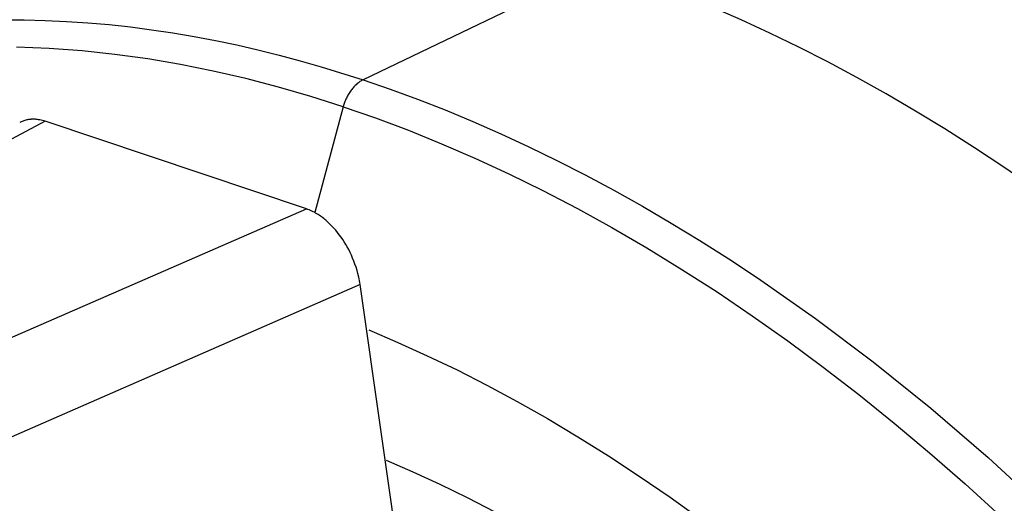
# Model space of a CAD drawing. Header units: millimetres. Extents: x -2637 to -1637, y 678 to 1678.
# Tile 12 of 256: x -2431 to -2416, y 1076 to 1083. Entities that reach past the tile are written whole.
import ezdxf

# ---------------------------------------------------------------- set-up
doc = ezdxf.new("R2010")
doc.units = ezdxf.units.MM
doc.layers.add('Make2D$B.SHOW mini', color=7, linetype='Continuous', true_color=0x000000)

msp = doc.modelspace()

# ---------------------------------------------------------------- linework, layer by layer
at = {"layer": 'Make2D$B.SHOW mini', "color": 18, "lineweight": -3, "true_color": 0x000000}
for points in [[(-2422.25, 1083.763), (-2425.817, 1082.045)], [(-2410.086, 1075.436), (-2410.931, 1076.321), (-2411.79, 1077.166), (-2412.659, 1077.969), (-2413.536, 1078.728), (-2414.42, 1079.443), (-2415.307, 1080.112), (-2415.75, 1080.428), (-2416.194, 1080.733), (-2416.638, 1081.027), (-2417.081, 1081.308), (-2417.523, 1081.577), (-2417.963, 1081.835), (-2418.403, 1082.08), (-2418.84, 1082.314), (-2419.276, 1082.536), (-2419.709, 1082.746), (-2420.14, 1082.944), (-2420.568, 1083.131), (-2420.994, 1083.306), (-2421.416, 1083.47), (-2421.835, 1083.622), (-2422.25, 1083.763)], [(-2431.227, 1082.945), (-2430.91, 1082.944), (-2430.591, 1082.937), (-2430.272, 1082.923), (-2429.953, 1082.902), (-2429.633, 1082.874), (-2429.313, 1082.839), (-2428.994, 1082.798), (-2428.674, 1082.75), (-2428.354, 1082.696), (-2428.035, 1082.635), (-2427.716, 1082.569), (-2427.397, 1082.496), (-2427.08, 1082.417), (-2426.763, 1082.333), (-2426.446, 1082.242), (-2425.817, 1082.045)], [(-2426.117, 1081.642), (-2426.602, 1081.796), (-2427.089, 1081.937), (-2427.578, 1082.064), (-2428.069, 1082.177), (-2428.561, 1082.275), (-2429.053, 1082.359), (-2429.546, 1082.427), (-2430.039, 1082.479), (-2430.532, 1082.514), (-2431.023, 1082.534)], [(-2425.817, 1082.045), (-2425.829, 1082.039), (-2425.841, 1082.033), (-2425.853, 1082.026), (-2425.865, 1082.018), (-2425.877, 1082.01), (-2425.888, 1082.001), (-2425.9, 1081.992), (-2425.912, 1081.983), (-2425.923, 1081.972), (-2425.935, 1081.962), (-2425.946, 1081.95), (-2425.957, 1081.939), (-2425.968, 1081.927), (-2425.979, 1081.914), (-2425.989, 1081.901), (-2425.999, 1081.888), (-2426.009, 1081.874), (-2426.019, 1081.86), (-2426.028, 1081.846), (-2426.037, 1081.831), (-2426.046, 1081.816), (-2426.054, 1081.801), (-2426.062, 1081.785), (-2426.07, 1081.77), (-2426.077, 1081.754), (-2426.084, 1081.738), (-2426.091, 1081.722), (-2426.097, 1081.706), (-2426.102, 1081.69), (-2426.108, 1081.674), (-2426.112, 1081.658), (-2426.117, 1081.642)], [(-2425.817, 1082.045), (-2425.41, 1081.906), (-2425.001, 1081.755), (-2424.587, 1081.593), (-2424.171, 1081.421), (-2423.752, 1081.237), (-2423.331, 1081.042), (-2422.907, 1080.836), (-2422.481, 1080.618), (-2422.053, 1080.389), (-2421.623, 1080.148), (-2421.192, 1079.896), (-2420.76, 1079.632), (-2420.327, 1079.357), (-2419.893, 1079.071), (-2419.024, 1078.464), (-2418.156, 1077.811), (-2417.291, 1077.115), (-2416.431, 1076.375), (-2415.579, 1075.593)], [(-2426.117, 1081.642), (-2426.544, 1080.053)], [(-2426.117, 1081.642), (-2425.631, 1081.473), (-2425.138, 1081.288), (-2424.641, 1081.087), (-2424.138, 1080.869), (-2423.63, 1080.635), (-2423.118, 1080.383), (-2422.601, 1080.114), (-2422.081, 1079.827), (-2421.558, 1079.523), (-2421.032, 1079.201), (-2420.503, 1078.861), (-2419.973, 1078.503), (-2419.441, 1078.128), (-2418.908, 1077.734), (-2418.375, 1077.323), (-2417.842, 1076.893), (-2417.31, 1076.447), (-2416.779, 1075.983), (-2416.251, 1075.501)], [(-2430.593, 1081.423), (-2436.769, 1078.127)], [(-2430.593, 1081.423), (-2430.614, 1081.429), (-2430.634, 1081.435), (-2430.653, 1081.44), (-2430.673, 1081.444), (-2430.691, 1081.447), (-2430.709, 1081.45), (-2430.718, 1081.451), (-2430.727, 1081.452), (-2430.736, 1081.453), (-2430.745, 1081.453), (-2430.753, 1081.454), (-2430.761, 1081.454), (-2430.77, 1081.454), (-2430.778, 1081.454), (-2430.786, 1081.454), (-2430.794, 1081.453), (-2430.802, 1081.453), (-2430.81, 1081.452), (-2430.818, 1081.452), (-2430.826, 1081.451), (-2430.833, 1081.45), (-2430.841, 1081.448), (-2430.856, 1081.446), (-2430.87, 1081.443), (-2430.884, 1081.439), (-2430.898, 1081.435), (-2430.912, 1081.431), (-2430.925, 1081.426), (-2430.938, 1081.421), (-2430.951, 1081.416), (-2430.963, 1081.41), (-2430.975, 1081.404)], [(-2426.669, 1080.108), (-2430.593, 1081.423)], [(-2433.668, 1077.064), (-2426.669, 1080.108)], [(-2425.864, 1078.975), (-2425.868, 1079.003), (-2425.873, 1079.03), (-2425.878, 1079.057), (-2425.883, 1079.084), (-2425.895, 1079.136), (-2425.909, 1079.185), (-2425.924, 1079.234), (-2425.94, 1079.281), (-2425.957, 1079.326), (-2425.975, 1079.37), (-2425.994, 1079.414), (-2426.014, 1079.456), (-2426.034, 1079.497), (-2426.056, 1079.537), (-2426.078, 1079.576), (-2426.101, 1079.614), (-2426.125, 1079.65), (-2426.15, 1079.686), (-2426.176, 1079.721), (-2426.202, 1079.755), (-2426.229, 1079.788), (-2426.257, 1079.82), (-2426.286, 1079.851), (-2426.316, 1079.881), (-2426.346, 1079.91), (-2426.378, 1079.937), (-2426.394, 1079.951), (-2426.41, 1079.964), (-2426.426, 1079.977), (-2426.443, 1079.989), (-2426.46, 1080.001), (-2426.477, 1080.013), (-2426.495, 1080.025), (-2426.513, 1080.036), (-2426.531, 1080.046), (-2426.55, 1080.057), (-2426.569, 1080.066), (-2426.588, 1080.076), (-2426.608, 1080.084), (-2426.628, 1080.093), (-2426.648, 1080.101), (-2426.669, 1080.108)], [(-2425.864, 1078.975), (-2432.871, 1075.911)], [(-2425.223, 1074.479), (-2425.864, 1078.975)], [(-2425.733, 1078.291), (-2425.295, 1078.105), (-2424.854, 1077.905), (-2424.408, 1077.691), (-2423.959, 1077.462), (-2423.507, 1077.218), (-2423.051, 1076.96), (-2422.593, 1076.687), (-2422.133, 1076.4), (-2421.671, 1076.097), (-2421.208, 1075.779), (-2420.743, 1075.447)], [(-2425.473, 1076.337), (-2425.07, 1076.162), (-2424.664, 1075.975), (-2424.254, 1075.775), (-2423.841, 1075.562)]]:
    msp.add_lwpolyline(points, dxfattribs=at)

doc.saveas('drawing.dxf')
